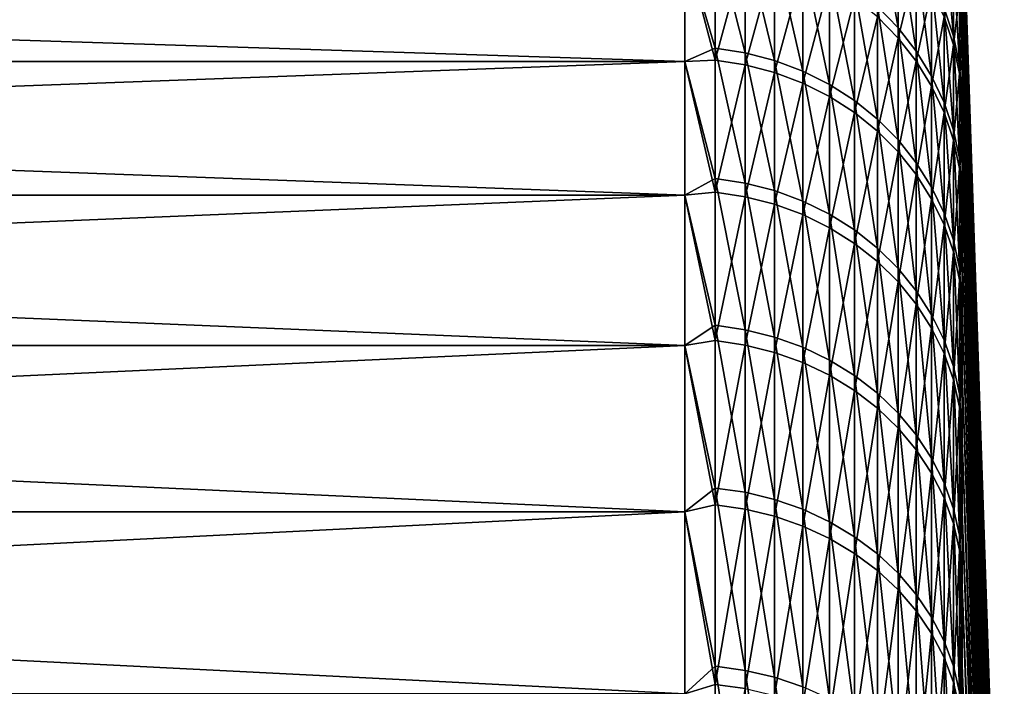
# Model space of a CAD drawing. Header units: metres. Extents: x -2 to 85, y -75 to 75.
# Tile 186 of 230: x 81.33 to 84.88, y 19.64 to 22.04. Entities that reach past the tile are written whole.
import ezdxf

# ---------------------------------------------------------------- set-up
doc = ezdxf.new("R2010")
doc.units = ezdxf.units.M
doc.layers.add('solid_21204500', color=7, linetype='CONTINUOUS')

msp = doc.modelspace()

# ---------------------------------------------------------------- linework, layer by layer
at = {"layer": 'solid_21204500'}
for points in [[(84.726563, 22.537563), (84.878586, 18.045097), (84.878586, 18.020367, -0.944407)], [(84.726563, 22.529575, -0.599962), (84.726563, 22.537563), (84.878586, 18.020367, -0.944407)], [(84.726563, 22.516846, 0.966136), (84.878586, 18.045097), (84.726563, 22.537563)], [(84.726563, 22.505621, -1.199498), (84.726563, 22.529575, -0.599962), (84.878586, 18.020367, -0.944407)], [(84.878586, 18.020367, 0.944407), (84.878586, 18.045097), (84.726563, 22.516846, 0.966136)], [(84.878586, 18.020367, 0.944407), (84.726563, 22.516846, 0.966136), (84.726563, 22.454647, 1.93146)], [(84.726563, 22.505621, -1.199498), (84.878586, 18.020367, -0.944407), (84.878586, 17.946243, -1.886226)], [(84.726563, 22.465714, -1.798184), (84.726563, 22.505621, -1.199498), (84.878586, 17.946243, -1.886226)], [(84.726563, 22.409883, -2.395596), (84.726563, 22.465714, -1.798184), (84.878586, 17.946243, -1.886226)], [(84.878586, 17.946243, 1.886226), (84.726563, 22.454647, 1.93146), (84.726563, 22.351084, 2.893224)], [(84.878586, 17.946243, 1.886226), (84.878586, 18.020367, 0.944407), (84.726563, 22.454647, 1.93146)], [(84.496025, 22.008846, -7.144859), (84.421448, 22.085192, -7.169643), (84.421448, 22.429899, -6.004928)], [(84.496025, 22.352362, -5.98417), (84.496025, 22.008846, -7.144859), (84.421448, 22.429899, -6.004928)], [(84.726563, 22.409883, -2.395596), (84.878586, 17.946243, -1.886226), (84.878586, 17.822931, -2.822875)], [(84.726563, 22.338169, -2.99131), (84.726563, 22.409883, -2.395596), (84.878586, 17.822931, -2.822875)], [(83.836571, 22.345995, -7.254309), (83.836571, 21.936069, -8.412928), (83.727272, 22.307852, -7.389841)], [(83.944664, 21.919333, -8.406508), (83.836571, 21.936069, -8.412928), (83.836571, 22.345995, -7.254309)], [(83.944664, 22.328945, -7.248775), (83.944664, 21.919333, -8.406508), (83.836571, 22.345995, -7.254309)], [(84.050148, 21.891655, -8.395894), (83.944664, 21.919333, -8.406508), (83.944664, 22.328945, -7.248775)], [(84.050148, 22.300751, -7.239622), (84.050148, 21.891655, -8.395894), (83.944664, 22.328945, -7.248775)], [(84.561386, 21.9252, -7.117704), (84.496025, 22.008846, -7.144859), (84.496025, 22.352362, -5.98417)], [(84.561386, 22.267408, -5.961426), (84.561386, 21.9252, -7.117704), (84.496025, 22.352362, -5.98417)], [(84.694832, 21.978615, -5.88411), (84.661385, 22.079405, -5.911094), (84.661385, 22.358305, -4.748404)], [(84.694832, 22.256241, -4.726727), (84.694832, 21.978615, -5.88411), (84.661385, 22.358305, -4.748404)], [(84.878586, 17.822931, 2.822875), (84.726563, 22.351084, 2.893224), (84.726563, 22.206347, 3.84966)], [(84.878586, 17.822931, 2.822875), (84.878586, 17.946243, 1.886226), (84.726563, 22.351084, 2.893224)], [(84.726563, 22.250622, -3.584903), (84.726563, 22.338169, -2.99131), (84.878586, 17.822931, -2.822875)], [(83.727272, 21.887257, -8.555583), (70.650002, 21.887257, -8.555583), (70.650002, 22.307852, -7.389841)], [(83.727272, 22.307852, -7.389841), (83.727272, 21.887257, -8.555583), (70.650002, 22.307852, -7.389841)], [(83.727272, 22.307852, 7.389841), (70.650002, 22.307852, 7.389841), (70.650002, 21.887257, 8.555583)], [(83.727272, 21.887257, 8.555583), (83.727272, 22.307852, 7.389841), (70.650002, 21.887257, 8.555583)], [(83.836571, 21.892567, 8.525493), (83.836571, 22.308437, 7.368995), (83.727272, 22.307852, 7.389841)], [(83.836571, 21.892567, 8.525493), (83.727272, 22.307852, 7.389841), (83.727272, 21.887257, 8.555583)], [(83.836571, 21.936069, -8.412928), (83.727272, 21.887257, -8.555583), (83.727272, 22.307852, -7.389841)], [(83.944664, 22.291418, 7.363373), (83.836571, 22.308437, 7.368995), (83.836571, 21.892567, 8.525493)], [(83.944664, 21.875864, 8.518988), (83.944664, 22.291418, 7.363373), (83.836571, 21.892567, 8.525493)], [(84.050148, 22.263269, 7.354075), (83.944664, 22.291418, 7.363373), (83.944664, 21.875864, 8.518988)], [(84.151756, 21.853369, -8.38121), (84.050148, 21.891655, -8.395894), (84.050148, 22.300751, -7.239622)], [(84.151756, 22.261749, -7.22696), (84.151756, 21.853369, -8.38121), (84.050148, 22.300751, -7.239622)], [(84.496025, 21.971857, 7.257814), (84.496025, 22.321329, 6.098905), (84.421448, 22.048075, 7.282991)], [(84.561386, 22.236492, 6.075725), (84.496025, 22.321329, 6.098905), (84.496025, 21.971857, 7.257814)], [(84.717514, 22.30662, 3.867043), (84.716476, 22.128023, 4.818417), (84.726563, 22.021524, 4.795226)], [(84.717514, 22.30662, 3.867043), (84.726563, 22.021524, 4.795226), (84.726563, 22.206347, 3.84966)], [(84.050148, 21.84824, 8.508231), (84.050148, 22.263269, 7.354075), (83.944664, 21.875864, 8.518988)], [(84.151756, 22.224333, 7.341213), (84.050148, 22.263269, 7.354075), (84.050148, 21.84824, 8.508231)], [(84.248268, 21.804932, -8.362634), (84.151756, 21.853369, -8.38121), (84.151756, 22.261749, -7.22696)], [(84.248268, 22.212406, -7.210942), (84.248268, 21.804932, -8.362634), (84.151756, 22.261749, -7.22696)], [(84.616722, 21.835251, -7.088504), (84.561386, 21.9252, -7.117704), (84.561386, 22.267408, -5.961426)], [(84.616722, 22.176056, -5.93697), (84.616722, 21.835251, -7.088504), (84.561386, 22.267408, -5.961426)], [(84.716667, 21.874893, -5.856342), (84.694832, 21.978615, -5.88411), (84.694832, 22.256241, -4.726727)], [(84.716667, 22.151211, -4.704421), (84.716667, 21.874893, -5.856342), (84.694832, 22.256241, -4.726727)], [(84.151756, 21.81003, 8.493351), (84.151756, 22.224333, 7.341213), (84.050148, 21.84824, 8.508231)], [(84.248268, 22.175074, 7.324942), (84.151756, 22.224333, 7.341213), (84.151756, 21.81003, 8.493351)], [(84.561386, 21.88835, 7.23023), (84.561386, 22.236492, 6.075725), (84.496025, 21.971857, 7.257814)], [(84.616722, 22.145269, 6.0508), (84.561386, 22.236492, 6.075725), (84.561386, 21.88835, 7.23023)], [(84.694832, 21.948101, 5.996927), (84.694527, 22.232807, 4.841233), (84.661385, 22.048752, 6.024428)], [(84.716476, 22.128023, 4.818417), (84.694527, 22.232807, 4.841233), (84.694832, 21.948101, 5.996927)], [(84.726563, 22.250622, -3.584903), (84.878586, 17.822931, -2.822875), (84.878586, 17.650768, -3.751787)], [(84.726563, 22.147305, -4.175956), (84.726563, 22.250622, -3.584903), (84.878586, 17.650768, -3.751787)], [(84.338524, 21.746927, -8.340388), (84.248268, 21.804932, -8.362634), (84.248268, 22.212406, -7.210942)], [(84.338524, 22.153318, -7.19176), (84.338524, 21.746927, -8.340388), (84.248268, 22.212406, -7.210942)], [(84.878586, 17.650768, 3.751787), (84.726563, 22.206347, 3.84966), (84.726563, 22.021524, 4.795226)], [(84.878586, 17.650768, 3.751787), (84.878586, 17.822931, 2.822875), (84.726563, 22.206347, 3.84966)], [(84.248268, 21.761688, 8.474525), (84.248268, 22.175074, 7.324942), (84.151756, 21.81003, 8.493351)], [(84.338524, 22.116085, 7.305457), (84.248268, 22.175074, 7.324942), (84.248268, 21.761688, 8.474525)], [(84.421448, 21.680052, -8.314739), (84.338524, 21.746927, -8.340388), (84.338524, 22.153318, -7.19176)], [(84.421448, 22.085192, -7.169643), (84.421448, 21.680052, -8.314739), (84.338524, 22.153318, -7.19176)], [(84.661385, 21.740086, -7.05761), (84.616722, 21.835251, -7.088504), (84.616722, 22.176056, -5.93697)], [(84.661385, 22.079405, -5.911094), (84.661385, 21.740086, -7.05761), (84.616722, 22.176056, -5.93697)], [(84.716667, 22.151211, -4.704421), (84.726563, 22.147305, -4.175956), (84.726563, 22.02829, -4.764049)], [(84.716667, 22.151211, -4.704421), (84.726563, 22.02829, -4.764049), (84.726563, 21.893661, -5.348765)], [(84.716667, 22.151211, -4.704421), (84.726563, 21.893661, -5.348765), (84.716667, 21.874893, -5.856342)], [(84.338524, 21.7038, 8.451982), (84.338524, 22.116085, 7.305457), (84.248268, 21.761688, 8.474525)], [(84.421448, 22.048075, 7.282991), (84.338524, 22.116085, 7.305457), (84.338524, 21.7038, 8.451982)], [(84.616722, 21.798553, 7.200568), (84.616722, 22.145269, 6.0508), (84.561386, 21.88835, 7.23023)], [(84.661385, 22.048752, 6.024428), (84.616722, 22.145269, 6.0508), (84.616722, 21.798553, 7.200568)], [(84.716667, 21.844522, 5.968626), (84.716476, 22.128023, 4.818417), (84.694832, 21.948101, 5.996927)], [(84.716667, 21.844522, 5.968626), (84.726563, 22.021524, 4.795226), (84.716476, 22.128023, 4.818417)], [(84.726563, 22.02829, -4.764049), (84.726563, 22.147305, -4.175956), (84.878586, 17.650768, -3.751787)], [(84.496025, 21.605106, -8.285996), (84.421448, 21.680052, -8.314739), (84.421448, 22.085192, -7.169643)], [(84.496025, 22.008846, -7.144859), (84.496025, 21.605106, -8.285996), (84.421448, 22.085192, -7.169643)], [(84.694832, 21.640842, -7.025392), (84.661385, 21.740086, -7.05761), (84.661385, 22.079405, -5.911094)], [(84.694832, 21.978615, -5.88411), (84.694832, 21.640842, -7.025392), (84.661385, 22.079405, -5.911094)], [(84.421448, 21.637056, 8.42599), (84.421448, 22.048075, 7.282991), (84.338524, 21.7038, 8.451982)], [(84.496025, 21.971857, 7.257814), (84.421448, 22.048075, 7.282991), (84.421448, 21.637056, 8.42599)], [(84.661385, 21.703547, 7.169186), (84.661385, 22.048752, 6.024428), (84.616722, 21.798553, 7.200568)], [(84.694832, 21.948101, 5.996927), (84.661385, 22.048752, 6.024428), (84.661385, 21.703547, 7.169186)], [(84.561386, 21.522993, -8.254504), (84.496025, 21.605106, -8.285996), (84.496025, 22.008846, -7.144859)], [(84.561386, 21.9252, -7.117704), (84.561386, 21.522993, -8.254504), (84.496025, 22.008846, -7.144859)], [(84.716667, 21.844522, 5.968626), (84.726563, 21.886139, 5.379469), (84.726563, 22.021524, 4.795226)], [(84.726563, 22.02829, -4.764049), (84.878586, 17.650768, -3.751787), (84.878586, 17.430225, -4.670415)], [(84.726563, 21.893661, -5.348765), (84.726563, 22.02829, -4.764049), (84.878586, 17.430225, -4.670415)], [(84.878586, 17.650768, 3.751787), (84.726563, 22.021524, 4.795226), (84.726563, 21.886139, 5.379469)], [(84.496025, 21.56226, 8.396863), (84.496025, 21.971857, 7.257814), (84.421448, 21.637056, 8.42599)], [(84.561386, 21.88835, 7.23023), (84.496025, 21.971857, 7.257814), (84.496025, 21.56226, 8.396863)], [(84.716667, 21.538715, -6.992238), (84.694832, 21.640842, -7.025392), (84.694832, 21.978615, -5.88411)], [(84.716667, 21.874893, -5.856342), (84.716667, 21.538715, -6.992238), (84.694832, 21.978615, -5.88411)], [(83.836571, 21.936069, -8.412928), (83.836571, 21.466116, -9.548524), (83.727272, 21.887257, -8.555583)], [(83.944664, 21.449739, -9.541239), (83.836571, 21.466116, -9.548524), (83.836571, 21.936069, -8.412928)], [(83.944664, 21.919333, -8.406508), (83.944664, 21.449739, -9.541239), (83.836571, 21.936069, -8.412928)], [(84.694832, 21.604471, 7.136458), (84.694832, 21.948101, 5.996927), (84.661385, 21.703547, 7.169186)], [(84.716667, 21.844522, 5.968626), (84.694832, 21.948101, 5.996927), (84.694832, 21.604471, 7.136458)], [(84.050148, 21.422655, -9.529191), (83.944664, 21.449739, -9.541239), (83.944664, 21.919333, -8.406508)], [(84.050148, 21.891655, -8.395894), (84.050148, 21.422655, -9.529191), (83.944664, 21.919333, -8.406508)], [(84.616722, 21.434696, -8.22064), (84.561386, 21.522993, -8.254504), (84.561386, 21.9252, -7.117704)], [(84.616722, 21.835251, -7.088504), (84.616722, 21.434696, -8.22064), (84.561386, 21.9252, -7.117704)], [(83.727272, 21.40579, -9.697531), (70.650002, 21.40579, -9.697531), (70.650002, 21.887257, -8.555583)], [(83.727272, 21.887257, -8.555583), (83.727272, 21.40579, -9.697531), (70.650002, 21.887257, -8.555583)], [(83.727272, 21.887257, 8.555583), (70.650002, 21.887257, 8.555583), (70.650002, 21.40579, 9.697531)], [(83.727272, 21.40579, 9.697531), (83.727272, 21.887257, 8.555583), (70.650002, 21.40579, 9.697531)], [(83.836571, 21.416786, 9.65866), (83.836571, 21.892567, 8.525493), (83.727272, 21.887257, 8.555583)], [(83.836571, 21.416786, 9.65866), (83.727272, 21.887257, 8.555583), (83.727272, 21.40579, 9.697531)], [(83.836571, 21.466116, -9.548524), (83.727272, 21.40579, -9.697531), (83.727272, 21.887257, -8.555583)], [(83.944664, 21.875864, 8.518988), (83.836571, 21.892567, 8.525493), (83.836571, 21.416786, 9.65866)], [(83.944664, 21.400446, 9.651291), (83.944664, 21.875864, 8.518988), (83.836571, 21.416786, 9.65866)], [(84.050148, 21.84824, 8.508231), (83.944664, 21.875864, 8.518988), (83.944664, 21.400446, 9.651291)], [(84.151756, 21.385187, -9.512526), (84.050148, 21.422655, -9.529191), (84.050148, 21.891655, -8.395894)], [(84.151756, 21.853369, -8.38121), (84.151756, 21.385187, -9.512526), (84.050148, 21.891655, -8.395894)], [(84.561386, 21.480309, 8.364949), (84.561386, 21.88835, 7.23023), (84.496025, 21.56226, 8.396863)], [(84.616722, 21.798553, 7.200568), (84.561386, 21.88835, 7.23023), (84.561386, 21.480309, 8.364949)], [(84.716667, 21.874893, -5.856342), (84.726563, 21.893661, -5.348765), (84.726563, 21.743517, -5.92969)], [(84.716667, 21.844522, 5.968626), (84.726563, 21.735254, 5.959904), (84.726563, 21.886139, 5.379469)], [(84.716667, 21.874893, -5.856342), (84.726563, 21.743517, -5.92969), (84.726563, 21.577959, -6.506413)], [(84.716667, 21.874893, -5.856342), (84.726563, 21.577959, -6.506413), (84.716667, 21.538715, -6.992238)], [(84.726563, 21.743517, -5.92969), (84.726563, 21.893661, -5.348765), (84.878586, 17.430225, -4.670415)], [(84.878586, 17.430225, 4.670415), (84.726563, 21.886139, 5.379469), (84.726563, 21.735254, 5.959904)], [(84.878586, 17.430225, 4.670415), (84.878586, 17.650768, 3.751787), (84.726563, 21.886139, 5.379469)], [(84.050148, 21.373425, 9.639104), (84.050148, 21.84824, 8.508231), (83.944664, 21.400446, 9.651291)], [(84.151756, 21.81003, 8.493351), (84.050148, 21.84824, 8.508231), (84.050148, 21.373425, 9.639104)], [(84.248268, 21.33779, -9.491442), (84.151756, 21.385187, -9.512526), (84.151756, 21.853369, -8.38121)], [(84.248268, 21.804932, -8.362634), (84.248268, 21.33779, -9.491442), (84.151756, 21.853369, -8.38121)], [(84.661385, 21.341274, -8.184812), (84.616722, 21.434696, -8.22064), (84.616722, 21.835251, -7.088504)], [(84.661385, 21.740086, -7.05761), (84.661385, 21.341274, -8.184812), (84.616722, 21.835251, -7.088504)], [(84.716667, 21.502516, 7.10278), (84.716667, 21.844522, 5.968626), (84.694832, 21.604471, 7.136458)], [(84.716667, 21.502516, 7.10278), (84.726563, 21.735254, 5.959904), (84.716667, 21.844522, 5.968626)], [(84.151756, 21.336044, 9.622246), (84.151756, 21.81003, 8.493351), (84.050148, 21.373425, 9.639104)], [(84.248268, 21.761688, 8.474525), (84.151756, 21.81003, 8.493351), (84.151756, 21.336044, 9.622246)], [(84.338524, 21.281027, -9.466193), (84.248268, 21.33779, -9.491442), (84.248268, 21.804932, -8.362634)], [(84.338524, 21.746927, -8.340388), (84.338524, 21.281027, -9.466193), (84.248268, 21.804932, -8.362634)], [(84.616722, 21.392187, 8.330632), (84.616722, 21.798553, 7.200568), (84.561386, 21.480309, 8.364949)], [(84.661385, 21.703547, 7.169186), (84.616722, 21.798553, 7.200568), (84.616722, 21.392187, 8.330632)], [(84.248268, 21.288754, 9.600919), (84.248268, 21.761688, 8.474525), (84.151756, 21.336044, 9.622246)], [(84.338524, 21.7038, 8.451982), (84.248268, 21.761688, 8.474525), (84.248268, 21.288754, 9.600919)], [(84.421448, 21.215584, -9.437082), (84.338524, 21.281027, -9.466193), (84.338524, 21.746927, -8.340388)], [(84.421448, 21.680052, -8.314739), (84.421448, 21.215584, -9.437082), (84.338524, 21.746927, -8.340388)], [(84.694832, 21.243853, -8.147449), (84.661385, 21.341274, -8.184812), (84.661385, 21.740086, -7.05761)], [(84.694832, 21.640842, -7.025392), (84.694832, 21.243853, -8.147449), (84.661385, 21.740086, -7.05761)], [(84.716667, 21.502516, 7.10278), (84.726563, 21.568979, 6.536118), (84.726563, 21.735254, 5.959904)], [(84.726563, 21.743517, -5.92969), (84.878586, 17.430225, -4.670415), (84.878586, 17.161907, -5.576241)], [(84.726563, 21.577959, -6.506413), (84.726563, 21.743517, -5.92969), (84.878586, 17.161907, -5.576241)], [(84.878586, 17.430225, 4.670415), (84.726563, 21.735254, 5.959904), (84.726563, 21.568979, 6.536118)], [(84.338524, 21.232122, 9.575379), (84.338524, 21.7038, 8.451982), (84.248268, 21.288754, 9.600919)], [(84.421448, 21.637056, 8.42599), (84.338524, 21.7038, 8.451982), (84.338524, 21.232122, 9.575379)], [(84.661385, 21.298952, 8.294325), (84.661385, 21.703547, 7.169186), (84.616722, 21.392187, 8.330632)], [(84.694832, 21.604471, 7.136458), (84.661385, 21.703547, 7.169186), (84.661385, 21.298952, 8.294325)], [(84.496025, 21.142244, -9.40446), (84.421448, 21.215584, -9.437082), (84.421448, 21.680052, -8.314739)], [(84.496025, 21.605106, -8.285996), (84.496025, 21.142244, -9.40446), (84.421448, 21.680052, -8.314739)], [(84.421448, 21.16683, 9.545933), (84.421448, 21.637056, 8.42599), (84.338524, 21.232122, 9.575379)], [(84.496025, 21.56226, 8.396863), (84.421448, 21.637056, 8.42599), (84.421448, 21.16683, 9.545933)], [(84.716667, 21.1436, -8.108999), (84.694832, 21.243853, -8.147449), (84.694832, 21.640842, -7.025392)], [(84.716667, 21.538715, -6.992238), (84.716667, 21.1436, -8.108999), (84.694832, 21.640842, -7.025392)], [(84.561386, 21.06189, -9.368716), (84.496025, 21.142244, -9.40446), (84.496025, 21.605106, -8.285996)], [(84.561386, 21.522993, -8.254504), (84.561386, 21.06189, -9.368716), (84.496025, 21.605106, -8.285996)], [(84.694832, 21.201723, 8.256461), (84.694832, 21.604471, 7.136458), (84.661385, 21.298952, 8.294325)], [(84.716667, 21.502516, 7.10278), (84.694832, 21.604471, 7.136458), (84.694832, 21.201723, 8.256461)], [(84.496025, 21.093658, 9.512934), (84.496025, 21.56226, 8.396863), (84.421448, 21.16683, 9.545933)], [(84.561386, 21.480309, 8.364949), (84.496025, 21.56226, 8.396863), (84.496025, 21.093658, 9.512934)], [(84.716667, 21.538715, -6.992238), (84.726563, 21.577959, -6.506413), (84.726563, 21.397108, -7.078524)], [(84.716667, 21.502516, 7.10278), (84.726563, 21.387432, 7.107704), (84.726563, 21.568979, 6.536118)], [(84.726563, 21.397108, -7.078524), (84.726563, 21.577959, -6.506413), (84.878586, 17.161907, -5.576241)], [(84.878586, 17.161907, 5.576241), (84.726563, 21.568979, 6.536118), (84.726563, 21.387432, 7.107704)], [(84.878586, 17.161907, 5.576241), (84.878586, 17.430225, 4.670415), (84.726563, 21.568979, 6.536118)], [(84.616722, 20.975485, -9.330282), (84.561386, 21.06189, -9.368716), (84.561386, 21.522993, -8.254504)], [(84.616722, 21.434696, -8.22064), (84.616722, 20.975485, -9.330282), (84.561386, 21.522993, -8.254504)], [(84.716667, 21.538715, -6.992238), (84.726563, 21.397108, -7.078524), (84.726563, 21.201092, -7.645617)], [(84.716667, 21.538715, -6.992238), (84.726563, 21.201092, -7.645617), (84.716667, 21.1436, -8.108999)], [(84.561386, 21.013489, 9.476779), (84.561386, 21.480309, 8.364949), (84.496025, 21.093658, 9.512934)], [(84.616722, 21.392187, 8.330632), (84.561386, 21.480309, 8.364949), (84.561386, 21.013489, 9.476779)], [(84.716667, 21.101669, 8.217498), (84.716667, 21.502516, 7.10278), (84.694832, 21.201723, 8.256461)], [(84.716667, 21.101669, 8.217498), (84.726563, 21.387432, 7.107704), (84.716667, 21.502516, 7.10278)], [(83.836571, 21.466116, -9.548524), (83.836571, 20.937424, -10.657991), (83.727272, 21.40579, -9.697531)], [(83.944664, 20.921448, -10.64986), (83.836571, 20.937424, -10.657991), (83.836571, 21.466116, -9.548524)], [(83.944664, 21.449739, -9.541239), (83.944664, 20.921448, -10.64986), (83.836571, 21.466116, -9.548524)], [(84.050148, 20.895031, -10.636413), (83.944664, 20.921448, -10.64986), (83.944664, 21.449739, -9.541239)], [(84.050148, 21.422655, -9.529191), (84.050148, 20.895031, -10.636413), (83.944664, 21.449739, -9.541239)], [(83.727272, 20.864794, -10.81251), (70.650002, 20.864794, -10.81251), (70.650002, 21.40579, -9.697531)], [(83.727272, 21.40579, -9.697531), (83.727272, 20.864794, -10.81251), (70.650002, 21.40579, -9.697531)], [(83.727272, 21.40579, 9.697531), (70.650002, 21.40579, 9.697531), (70.650002, 20.864794, 10.81251)], [(83.727272, 20.864794, 10.81251), (83.727272, 21.40579, 9.697531), (70.650002, 20.864794, 10.81251)], [(83.836571, 20.882401, 10.765397), (83.836571, 21.416786, 9.65866), (83.727272, 21.40579, 9.697531)], [(83.836571, 20.882401, 10.765397), (83.727272, 21.40579, 9.697531), (83.727272, 20.864794, 10.81251)], [(83.836571, 20.937424, -10.657991), (83.727272, 20.864794, -10.81251), (83.727272, 21.40579, -9.697531)], [(83.944664, 21.400446, 9.651291), (83.836571, 21.416786, 9.65866), (83.836571, 20.882401, 10.765397)], [(84.151756, 20.858488, -10.61781), (84.050148, 20.895031, -10.636413), (84.050148, 21.422655, -9.529191)], [(84.151756, 21.385187, -9.512526), (84.151756, 20.858488, -10.61781), (84.050148, 21.422655, -9.529191)], [(84.661385, 20.884066, -9.289618), (84.616722, 20.975485, -9.330282), (84.616722, 21.434696, -8.22064)], [(84.661385, 21.341274, -8.184812), (84.661385, 20.884066, -9.289618), (84.616722, 21.434696, -8.22064)], [(83.944664, 20.866468, 10.757184), (83.944664, 21.400446, 9.651291), (83.836571, 20.882401, 10.765397)], [(84.050148, 21.373425, 9.639104), (83.944664, 21.400446, 9.651291), (83.944664, 20.866468, 10.757184)], [(84.050148, 20.84012, 10.743601), (84.050148, 21.373425, 9.639104), (83.944664, 20.866468, 10.757184)], [(84.151756, 21.336044, 9.622246), (84.050148, 21.373425, 9.639104), (84.050148, 20.84012, 10.743601)], [(84.248268, 20.812256, -10.594276), (84.151756, 20.858488, -10.61781), (84.151756, 21.385187, -9.512526)], [(84.248268, 21.33779, -9.491442), (84.248268, 20.812256, -10.594276), (84.151756, 21.385187, -9.512526)], [(84.616722, 20.927282, 9.437901), (84.616722, 21.392187, 8.330632), (84.561386, 21.013489, 9.476779)], [(84.661385, 21.298952, 8.294325), (84.616722, 21.392187, 8.330632), (84.616722, 20.927282, 9.437901)], [(84.716667, 21.101669, 8.217498), (84.726563, 21.190741, 7.674257), (84.726563, 21.387432, 7.107704)], [(84.726563, 21.397108, -7.078524), (84.878586, 17.161907, -5.576241), (84.878586, 16.84655, -6.466784)], [(84.726563, 21.201092, -7.645617), (84.726563, 21.397108, -7.078524), (84.878586, 16.84655, -6.466784)], [(84.878586, 17.161907, 5.576241), (84.726563, 21.387432, 7.107704), (84.726563, 21.190741, 7.674257)], [(84.151756, 20.803673, 10.724811), (84.151756, 21.336044, 9.622246), (84.050148, 20.84012, 10.743601)], [(84.248268, 21.288754, 9.600919), (84.151756, 21.336044, 9.622246), (84.151756, 20.803673, 10.724811)], [(84.338524, 20.756893, -10.566094), (84.248268, 20.812256, -10.594276), (84.248268, 21.33779, -9.491442)], [(84.338524, 21.281027, -9.466193), (84.338524, 20.756893, -10.566094), (84.248268, 21.33779, -9.491442)], [(84.694832, 20.788731, -9.247211), (84.661385, 20.884066, -9.289618), (84.661385, 21.341274, -8.184812)], [(84.694832, 21.243853, -8.147449), (84.694832, 20.788731, -9.247211), (84.661385, 21.341274, -8.184812)], [(84.661385, 20.836073, 9.396767), (84.661385, 21.298952, 8.294325), (84.616722, 20.927282, 9.437901)], [(84.694832, 21.201723, 8.256461), (84.661385, 21.298952, 8.294325), (84.661385, 20.836073, 9.396767)], [(84.248268, 20.757563, 10.70104), (84.248268, 21.288754, 9.600919), (84.151756, 20.803673, 10.724811)], [(84.338524, 21.232122, 9.575379), (84.248268, 21.288754, 9.600919), (84.248268, 20.757563, 10.70104)], [(84.421448, 20.69306, -10.533602), (84.338524, 20.756893, -10.566094), (84.338524, 21.281027, -9.466193)], [(84.421448, 21.215584, -9.437082), (84.421448, 20.69306, -10.533602), (84.338524, 21.281027, -9.466193)], [(84.338524, 20.702345, 10.672574), (84.338524, 21.232122, 9.575379), (84.248268, 20.757563, 10.70104)], [(84.421448, 21.16683, 9.545933), (84.338524, 21.232122, 9.575379), (84.338524, 20.702345, 10.672574)], [(84.716667, 20.690624, -9.203571), (84.694832, 20.788731, -9.247211), (84.694832, 21.243853, -8.147449)], [(84.716667, 21.1436, -8.108999), (84.716667, 20.690624, -9.203571), (84.694832, 21.243853, -8.147449)], [(84.496025, 20.621527, -10.497189), (84.421448, 20.69306, -10.533602), (84.421448, 21.215584, -9.437082)], [(84.496025, 21.142244, -9.40446), (84.496025, 20.621527, -10.497189), (84.421448, 21.215584, -9.437082)], [(84.694832, 20.740957, 9.353871), (84.694832, 21.201723, 8.256461), (84.661385, 20.836073, 9.396767)], [(84.716667, 21.101669, 8.217498), (84.694832, 21.201723, 8.256461), (84.694832, 20.740957, 9.353871)], [(84.716667, 21.1436, -8.108999), (84.726563, 21.201092, -7.645617), (84.726563, 20.990047, -8.207292)], [(84.716667, 21.101669, 8.217498), (84.726563, 20.979044, 8.235375), (84.726563, 21.190741, 7.674257)], [(84.726563, 20.990047, -8.207292), (84.726563, 21.201092, -7.645617), (84.878586, 16.84655, -6.466784)], [(84.878586, 16.84655, 6.466784), (84.726563, 21.190741, 7.674257), (84.726563, 20.979044, 8.235375)], [(84.878586, 16.84655, 6.466784), (84.878586, 17.161907, 5.576241), (84.726563, 21.190741, 7.674257)], [(84.421448, 20.638681, 10.639753), (84.421448, 21.16683, 9.545933), (84.338524, 20.702345, 10.672574)], [(84.496025, 21.093658, 9.512934), (84.421448, 21.16683, 9.545933), (84.421448, 20.638681, 10.639753)], [(84.561386, 20.543152, -10.457292), (84.496025, 20.621527, -10.497189), (84.496025, 21.142244, -9.40446)], [(84.561386, 21.06189, -9.368716), (84.561386, 20.543152, -10.457292), (84.496025, 21.142244, -9.40446)], [(84.716667, 21.1436, -8.108999), (84.726563, 20.990047, -8.207292), (84.726563, 20.764126, -8.763149)], [(84.716667, 21.1436, -8.108999), (84.726563, 20.764126, -8.763149), (84.716667, 20.690624, -9.203571)], [(84.496025, 20.567337, 10.602973), (84.496025, 21.093658, 9.512934), (84.421448, 20.638681, 10.639753)], [(84.561386, 21.013489, 9.476779), (84.496025, 21.093658, 9.512934), (84.496025, 20.567337, 10.602973)], [(84.716667, 20.643078, 9.309729), (84.716667, 21.101669, 8.217498), (84.694832, 20.740957, 9.353871)], [(84.716667, 20.643078, 9.309729), (84.726563, 20.979044, 8.235375), (84.716667, 21.101669, 8.217498)], [(84.616722, 20.458874, -10.414392), (84.561386, 20.543152, -10.457292), (84.561386, 21.06189, -9.368716)], [(84.616722, 20.975485, -9.330282), (84.616722, 20.458874, -10.414392), (84.561386, 21.06189, -9.368716)], [(84.561386, 20.489166, 10.562675), (84.561386, 21.013489, 9.476779), (84.496025, 20.567337, 10.602973)], [(84.616722, 20.927282, 9.437901), (84.561386, 21.013489, 9.476779), (84.561386, 20.489166, 10.562675)], [(84.716667, 20.643078, 9.309729), (84.726563, 20.752493, 8.790664), (84.726563, 20.979044, 8.235375)], [(84.726563, 20.990047, -8.207292), (84.878586, 16.84655, -6.466784), (84.878586, 16.485016, -7.339602)], [(84.726563, 20.764126, -8.763149), (84.726563, 20.990047, -8.207292), (84.878586, 16.485016, -7.339602)], [(84.878586, 16.84655, 6.466784), (84.726563, 20.979044, 8.235375), (84.726563, 20.752493, 8.790664)], [(84.661385, 20.369707, -10.369001), (84.616722, 20.458874, -10.414392), (84.616722, 20.975485, -9.330282)], [(84.661385, 20.884066, -9.289618), (84.661385, 20.369707, -10.369001), (84.616722, 20.975485, -9.330282)], [(83.836571, 20.937424, -10.657991), (83.836571, 20.351435, -11.738295), (83.727272, 20.864794, -10.81251)], [(83.944664, 20.335909, -11.729339), (83.836571, 20.351435, -11.738295), (83.836571, 20.937424, -10.657991)], [(83.944664, 20.921448, -10.64986), (83.944664, 20.335909, -11.729339), (83.836571, 20.937424, -10.657991)], [(84.050148, 20.31023, -11.714528), (83.944664, 20.335909, -11.729339), (83.944664, 20.921448, -10.64986)], [(84.050148, 20.895031, -10.636413), (84.050148, 20.31023, -11.714528), (83.944664, 20.921448, -10.64986)], [(84.616722, 20.405111, 10.519342), (84.616722, 20.927282, 9.437901), (84.561386, 20.489166, 10.562675)], [(84.661385, 20.836073, 9.396767), (84.616722, 20.927282, 9.437901), (84.616722, 20.405111, 10.519342)], [(83.836571, 20.290873, 11.842675), (83.836571, 20.882401, 10.765397), (83.727272, 20.864794, 10.81251)], [(83.944664, 20.866468, 10.757184), (83.836571, 20.882401, 10.765397), (83.836571, 20.290873, 11.842675)], [(84.151756, 20.27471, -11.69404), (84.050148, 20.31023, -11.714528), (84.050148, 20.895031, -10.636413)], [(84.151756, 20.858488, -10.61781), (84.151756, 20.27471, -11.69404), (84.050148, 20.895031, -10.636413)], [(84.694832, 20.27672, -10.321668), (84.661385, 20.369707, -10.369001), (84.661385, 20.884066, -9.289618)], [(84.694832, 20.788731, -9.247211), (84.694832, 20.27672, -10.321668), (84.661385, 20.884066, -9.289618)], [(83.727272, 20.26577, -11.897418), (70.650002, 20.26577, -11.897418), (70.650002, 20.864794, -10.81251)], [(83.727272, 20.864794, -10.81251), (83.727272, 20.26577, -11.897418), (70.650002, 20.864794, -10.81251)], [(83.727272, 20.864794, 10.81251), (70.650002, 20.864794, 10.81251), (70.650002, 20.26577, 11.897418)], [(83.727272, 20.26577, 11.897418), (83.727272, 20.864794, 10.81251), (70.650002, 20.26577, 11.897418)], [(83.836571, 20.290873, 11.842675), (83.727272, 20.864794, 10.81251), (83.727272, 20.26577, 11.897418)], [(83.836571, 20.351435, -11.738295), (83.727272, 20.26577, -11.897418), (83.727272, 20.864794, -10.81251)], [(83.944664, 20.275391, 11.83364), (83.944664, 20.866468, 10.757184), (83.836571, 20.290873, 11.842675)], [(84.050148, 20.84012, 10.743601), (83.944664, 20.866468, 10.757184), (83.944664, 20.275391, 11.83364)], [(84.050148, 20.24979, 11.818698), (84.050148, 20.84012, 10.743601), (83.944664, 20.275391, 11.83364)], [(84.151756, 20.803673, 10.724811), (84.050148, 20.84012, 10.743601), (84.050148, 20.24979, 11.818698)], [(84.248268, 20.229771, -11.668121), (84.151756, 20.27471, -11.69404), (84.151756, 20.858488, -10.61781)], [(84.248268, 20.812256, -10.594276), (84.248268, 20.229771, -11.668121), (84.151756, 20.858488, -10.61781)], [(84.661385, 20.316177, 10.473495), (84.661385, 20.836073, 9.396767), (84.616722, 20.405111, 10.519342)], [(84.694832, 20.740957, 9.353871), (84.661385, 20.836073, 9.396767), (84.661385, 20.316177, 10.473495)], [(84.151756, 20.214375, 11.798028), (84.151756, 20.803673, 10.724811), (84.050148, 20.24979, 11.818698)], [(84.248268, 20.757563, 10.70104), (84.151756, 20.803673, 10.724811), (84.151756, 20.214375, 11.798028)], [(84.338524, 20.175957, -11.637082), (84.248268, 20.229771, -11.668121), (84.248268, 20.812256, -10.594276)], [(84.338524, 20.756893, -10.566094), (84.338524, 20.175957, -11.637082), (84.248268, 20.812256, -10.594276)], [(84.716667, 20.181032, -10.272958), (84.694832, 20.27672, -10.321668), (84.694832, 20.788731, -9.247211)], [(84.716667, 20.690624, -9.203571), (84.716667, 20.181032, -10.272958), (84.694832, 20.788731, -9.247211)], [(84.716667, 20.690624, -9.203571), (84.726563, 20.764126, -8.763149), (84.726563, 20.523489, -9.312796)], [(84.726563, 20.523489, -9.312796), (84.726563, 20.764126, -8.763149), (84.878586, 16.485016, -7.339602)], [(84.248268, 20.169571, 11.771878), (84.248268, 20.757563, 10.70104), (84.151756, 20.214375, 11.798028)], [(84.338524, 20.702345, 10.672574), (84.248268, 20.757563, 10.70104), (84.248268, 20.169571, 11.771878)], [(84.421448, 20.113913, -11.601295), (84.338524, 20.175957, -11.637082), (84.338524, 20.756893, -10.566094)], [(84.421448, 20.69306, -10.533602), (84.421448, 20.113913, -11.601295), (84.338524, 20.756893, -10.566094)], [(84.694832, 20.223436, 10.425684), (84.694832, 20.740957, 9.353871), (84.661385, 20.316177, 10.473495)], [(84.716667, 20.643078, 9.309729), (84.694832, 20.740957, 9.353871), (84.694832, 20.223436, 10.425684)], [(84.716667, 20.643078, 9.309729), (84.726563, 20.511248, 9.339726), (84.726563, 20.752493, 8.790664)], [(84.878586, 16.485016, 7.339602), (84.726563, 20.752493, 8.790664), (84.726563, 20.511248, 9.339726)], [(84.878586, 16.485016, 7.339602), (84.878586, 16.84655, 6.466784), (84.726563, 20.752493, 8.790664)], [(84.338524, 20.115917, 11.740563), (84.338524, 20.702345, 10.672574), (84.248268, 20.169571, 11.771878)], [(84.421448, 20.638681, 10.639753), (84.338524, 20.702345, 10.672574), (84.338524, 20.115917, 11.740563)], [(84.496025, 20.04438, -11.561192), (84.421448, 20.113913, -11.601295), (84.421448, 20.69306, -10.533602)], [(84.496025, 20.621527, -10.497189), (84.496025, 20.04438, -11.561192), (84.421448, 20.69306, -10.533602)], [(84.716667, 20.690624, -9.203571), (84.726563, 20.523489, -9.312796), (84.726563, 20.268303, -9.855841)], [(84.716667, 20.690624, -9.203571), (84.726563, 20.268303, -9.855841), (84.716667, 20.181032, -10.272958)], [(84.421448, 20.054056, 11.704459), (84.421448, 20.638681, 10.639753), (84.338524, 20.115917, 11.740563)], [(84.496025, 20.567337, 10.602973), (84.421448, 20.638681, 10.639753), (84.421448, 20.054056, 11.704459)], [(84.716667, 20.127998, 10.376483), (84.716667, 20.643078, 9.309729), (84.694832, 20.223436, 10.425684)], [(84.716667, 20.127998, 10.376483), (84.726563, 20.511248, 9.339726), (84.716667, 20.643078, 9.309729)], [(84.561386, 19.968199, -11.517251), (84.496025, 20.04438, -11.561192), (84.496025, 20.621527, -10.497189)], [(84.561386, 20.543152, -10.457292), (84.561386, 19.968199, -11.517251), (84.496025, 20.621527, -10.497189)], [(84.496025, 19.984732, 11.663999), (84.496025, 20.567337, 10.602973), (84.421448, 20.054056, 11.704459)], [(84.561386, 20.489166, 10.562675), (84.496025, 20.567337, 10.602973), (84.496025, 19.984732, 11.663999)], [(84.616722, 19.88628, -11.470002), (84.561386, 19.968199, -11.517251), (84.561386, 20.543152, -10.457292)], [(84.616722, 20.458874, -10.414392), (84.616722, 19.88628, -11.470002), (84.561386, 20.543152, -10.457292)], [(84.726563, 20.523489, -9.312796), (84.878586, 16.485016, -7.339602), (84.878586, 16.078299, -8.192303)], [(84.726563, 20.268303, -9.855841), (84.726563, 20.523489, -9.312796), (84.878586, 16.078299, -8.192303)], [(84.561386, 19.908777, 11.619667), (84.561386, 20.489166, 10.562675), (84.496025, 19.984732, 11.663999)], [(84.616722, 20.405111, 10.519342), (84.561386, 20.489166, 10.562675), (84.561386, 19.908777, 11.619667)], [(84.716667, 20.127998, 10.376483), (84.726563, 20.255476, 9.882175), (84.726563, 20.511248, 9.339726)], [(84.878586, 16.485016, 7.339602), (84.726563, 20.511248, 9.339726), (84.726563, 20.255476, 9.882175)], [(84.661385, 19.799608, -11.420012), (84.616722, 19.88628, -11.470002), (84.616722, 20.458874, -10.414392)], [(84.661385, 20.369707, -10.369001), (84.661385, 19.799608, -11.420012), (84.616722, 20.458874, -10.414392)], [(84.616722, 19.827101, 11.571998), (84.616722, 20.405111, 10.519342), (84.561386, 19.908777, 11.619667)], [(84.661385, 20.316177, 10.473495), (84.616722, 20.405111, 10.519342), (84.616722, 19.827101, 11.571998)], [(83.836571, 20.351435, -11.738295), (83.836571, 19.709757, -12.786475), (83.727272, 20.26577, -11.897418)], [(83.944664, 19.694719, -12.77672), (83.836571, 19.709757, -12.786475), (83.836571, 20.351435, -11.738295)], [(83.944664, 20.335909, -11.729339), (83.944664, 19.694719, -12.77672), (83.836571, 20.351435, -11.738295)], [(84.694832, 19.709225, -11.36788), (84.661385, 19.799608, -11.420012), (84.661385, 20.369707, -10.369001)], [(84.694832, 20.27672, -10.321668), (84.694832, 19.709225, -11.36788), (84.661385, 20.369707, -10.369001)], [(84.050148, 19.669851, -12.760587), (83.944664, 19.694719, -12.77672), (83.944664, 20.335909, -11.729339)], [(84.050148, 20.31023, -11.714528), (84.050148, 19.669851, -12.760587), (83.944664, 20.335909, -11.729339)], [(84.151756, 19.63545, -12.73827), (84.050148, 19.669851, -12.760587), (84.050148, 20.31023, -11.714528)], [(84.151756, 20.27471, -11.69404), (84.151756, 19.63545, -12.73827), (84.050148, 20.31023, -11.714528)], [(84.661385, 19.740688, 11.521563), (84.661385, 20.316177, 10.473495), (84.616722, 19.827101, 11.571998)], [(84.694832, 20.223436, 10.425684), (84.661385, 20.316177, 10.473495), (84.661385, 19.740688, 11.521563)], [(83.836571, 19.643818, 12.887547), (83.836571, 20.290873, 11.842675), (83.727272, 20.26577, 11.897418)], [(83.944664, 20.275391, 11.83364), (83.836571, 20.290873, 11.842675), (83.836571, 19.643818, 12.887547)], [(83.944664, 19.628832, 12.877714), (83.944664, 20.275391, 11.83364), (83.836571, 19.643818, 12.887547)], [(84.050148, 20.24979, 11.818698), (83.944664, 20.275391, 11.83364), (83.944664, 19.628832, 12.877714)], [(84.248268, 19.591928, -12.710036), (84.151756, 19.63545, -12.73827), (84.151756, 20.27471, -11.69404)], [(84.248268, 20.229771, -11.668121), (84.248268, 19.591928, -12.710036), (84.151756, 20.27471, -11.69404)], [(84.716667, 19.616213, -11.314233), (84.694832, 19.709225, -11.36788), (84.694832, 20.27672, -10.321668)], [(84.716667, 20.181032, -10.272958), (84.716667, 19.616213, -11.314233), (84.694832, 20.27672, -10.321668)], [(84.716667, 20.181032, -10.272958), (84.726563, 20.268303, -9.855841), (84.726563, 19.998753, -10.391901)], [(84.726563, 19.998753, -10.391901), (84.726563, 20.268303, -9.855841), (84.878586, 16.078299, -8.192303)], [(83.727272, 19.610386, -12.949238), (70.650002, 19.610386, -12.949238), (70.650002, 20.26577, -11.897418)], [(83.727272, 20.26577, -11.897418), (83.727272, 19.610386, -12.949238), (70.650002, 20.26577, -11.897418)], [(83.727272, 20.26577, 11.897418), (70.650002, 20.26577, 11.897418), (70.650002, 19.610386, 12.949238)], [(83.727272, 19.610386, 12.949238), (83.727272, 20.26577, 11.897418), (70.650002, 19.610386, 12.949238)], [(83.836571, 19.643818, 12.887547), (83.727272, 20.26577, 11.897418), (83.727272, 19.610386, 12.949238)], [(83.836571, 19.709757, -12.786475), (83.727272, 19.610386, -12.949238), (83.727272, 20.26577, -11.897418)], [(84.050148, 19.604046, 12.861454), (84.050148, 20.24979, 11.818698), (83.944664, 19.628832, 12.877714)], [(84.151756, 20.214375, 11.798028), (84.050148, 20.24979, 11.818698), (84.050148, 19.604046, 12.861454)], [(84.716667, 20.127998, 10.376483), (84.726563, 19.985363, 10.417628), (84.726563, 20.255476, 9.882175)], [(84.878586, 16.078299, 8.192303), (84.726563, 20.255476, 9.882175), (84.726563, 19.985363, 10.417628)], [(84.878586, 16.078299, 8.192303), (84.878586, 16.485016, 7.339602), (84.726563, 20.255476, 9.882175)], [(84.151756, 19.569759, 12.83896), (84.151756, 20.214375, 11.798028), (84.050148, 19.604046, 12.861454)], [(84.248268, 20.169571, 11.771878), (84.151756, 20.214375, 11.798028), (84.151756, 19.569759, 12.83896)], [(84.338524, 19.539812, -12.676226), (84.248268, 19.591928, -12.710036), (84.248268, 20.229771, -11.668121)], [(84.338524, 20.175957, -11.637082), (84.338524, 19.539812, -12.676226), (84.248268, 20.229771, -11.668121)], [(84.694832, 19.650574, 11.468967), (84.694832, 20.223436, 10.425684), (84.661385, 19.740688, 11.521563)], [(84.716667, 20.127998, 10.376483), (84.694832, 20.223436, 10.425684), (84.694832, 19.650574, 11.468967)], [(84.248268, 19.526384, 12.810503), (84.248268, 20.169571, 11.771878), (84.151756, 19.569759, 12.83896)], [(84.338524, 20.115917, 11.740563), (84.248268, 20.169571, 11.771878), (84.248268, 19.526384, 12.810503)], [(84.421448, 19.479723, -12.637243), (84.338524, 19.539812, -12.676226), (84.338524, 20.175957, -11.637082)], [(84.421448, 20.113913, -11.601295), (84.421448, 19.479723, -12.637243), (84.338524, 20.175957, -11.637082)], [(84.716667, 20.181032, -10.272958), (84.726563, 19.998753, -10.391901), (84.726563, 19.715029, -10.920595)], [(84.716667, 20.181032, -10.272958), (84.726563, 19.715029, -10.920595), (84.716667, 19.616213, -11.314233)], [(84.716667, 19.557838, 11.414844), (84.716667, 20.127998, 10.376483), (84.694832, 19.650574, 11.468967)], [(84.716667, 19.557838, 11.414844), (84.726563, 19.985363, 10.417628), (84.716667, 20.127998, 10.376483)], [(84.338524, 19.474442, 12.776425), (84.338524, 20.115917, 11.740563), (84.248268, 19.526384, 12.810503)], [(84.421448, 20.054056, 11.704459), (84.338524, 20.115917, 11.740563), (84.338524, 19.474442, 12.776425)], [(84.496025, 19.412384, -12.593558), (84.421448, 19.479723, -12.637243), (84.421448, 20.113913, -11.601295)], [(84.496025, 20.04438, -11.561192), (84.496025, 19.412384, -12.593558), (84.421448, 20.113913, -11.601295)], [(84.421448, 19.414555, 12.737136), (84.421448, 20.054056, 11.704459), (84.338524, 19.474442, 12.776425)], [(84.496025, 19.984732, 11.663999), (84.421448, 20.054056, 11.704459), (84.421448, 19.414555, 12.737136)], [(84.561386, 19.338604, -12.545694), (84.496025, 19.412384, -12.593558), (84.496025, 20.04438, -11.561192)], [(84.561386, 19.968199, -11.517251), (84.561386, 19.338604, -12.545694), (84.496025, 20.04438, -11.561192)], [(84.496025, 19.347441, 12.693105), (84.496025, 19.984732, 11.663999), (84.421448, 19.414555, 12.737136)], [(84.561386, 19.908777, 11.619667), (84.496025, 19.984732, 11.663999), (84.496025, 19.347441, 12.693105)], [(84.716667, 19.557838, 11.414844), (84.726563, 19.701099, 10.945704), (84.726563, 19.985363, 10.417628)], [(84.726563, 19.998753, -10.391901), (84.878586, 16.078299, -8.192303), (84.878586, 15.627512, -9.022549)], [(84.726563, 19.715029, -10.920595), (84.726563, 19.998753, -10.391901), (84.878586, 15.627512, -9.022549)], [(84.878586, 16.078299, 8.192303), (84.726563, 19.985363, 10.417628), (84.726563, 19.701099, 10.945704)], [(84.616722, 19.259268, -12.494226), (84.561386, 19.338604, -12.545694), (84.561386, 19.968199, -11.517251)], [(84.616722, 19.88628, -11.470002), (84.616722, 19.259268, -12.494226), (84.561386, 19.968199, -11.517251)], [(84.561386, 19.273907, 12.644862), (84.561386, 19.908777, 11.619667), (84.496025, 19.347441, 12.693105)], [(84.616722, 19.827101, 11.571998), (84.561386, 19.908777, 11.619667), (84.561386, 19.273907, 12.644862)], [(84.661385, 19.175329, -12.439772), (84.616722, 19.259268, -12.494226), (84.616722, 19.88628, -11.470002)], [(84.661385, 19.799608, -11.420012), (84.661385, 19.175329, -12.439772), (84.616722, 19.88628, -11.470002)], [(84.616722, 19.194838, 12.592988), (84.616722, 19.827101, 11.571998), (84.561386, 19.273907, 12.644862)], [(84.661385, 19.740688, 11.521563), (84.616722, 19.827101, 11.571998), (84.616722, 19.194838, 12.592988)], [(84.694832, 19.087795, -12.382985), (84.661385, 19.175329, -12.439772), (84.661385, 19.799608, -11.420012)], [(84.694832, 19.709225, -11.36788), (84.694832, 19.087795, -12.382985), (84.661385, 19.799608, -11.420012)], [(84.661385, 19.111179, 12.538103), (84.661385, 19.740688, 11.521563), (84.616722, 19.194838, 12.592988)], [(84.694832, 19.650574, 11.468967), (84.661385, 19.740688, 11.521563), (84.661385, 19.111179, 12.538103)], [(83.836571, 19.709757, -12.786475), (83.836571, 19.014143, -13.799667), (83.727272, 19.610386, -12.949238)], [(83.944664, 18.999636, -13.789139), (83.836571, 19.014143, -13.799667), (83.836571, 19.709757, -12.786475)], [(83.944664, 19.694719, -12.77672), (83.944664, 18.999636, -13.789139), (83.836571, 19.709757, -12.786475)], [(84.716667, 18.997717, -12.324548), (84.694832, 19.087795, -12.382985), (84.694832, 19.709225, -11.36788)], [(84.716667, 19.616213, -11.314233), (84.716667, 18.997717, -12.324548), (84.694832, 19.709225, -11.36788)], [(84.716667, 19.616213, -11.314233), (84.726563, 19.715029, -10.920595), (84.726563, 19.41733, -11.441549)], [(84.716667, 19.557838, 11.414844), (84.726563, 19.402885, 11.466028), (84.726563, 19.701099, 10.945704)], [(84.726563, 19.41733, -11.441549), (84.726563, 19.715029, -10.920595), (84.878586, 15.627512, -9.022549)], [(84.878586, 15.627512, 9.022549), (84.726563, 19.701099, 10.945704), (84.726563, 19.402885, 11.466028)], [(84.878586, 15.627512, 9.022549), (84.878586, 16.078299, 8.192303), (84.726563, 19.701099, 10.945704)], [(84.050148, 18.975645, -13.771728), (83.944664, 18.999636, -13.789139), (83.944664, 19.694719, -12.77672)], [(84.050148, 19.669851, -12.760587), (84.050148, 18.975645, -13.771728), (83.944664, 19.694719, -12.77672)], [(84.151756, 18.942459, -13.747642), (84.050148, 18.975645, -13.771728), (84.050148, 19.669851, -12.760587)], [(84.151756, 19.63545, -12.73827), (84.151756, 18.942459, -13.747642), (84.050148, 19.669851, -12.760587)], [(83.836571, 18.94301, 13.897152), (83.836571, 19.643818, 12.887547), (83.727272, 19.610386, 12.949238)], [(83.944664, 19.628832, 12.877714), (83.836571, 19.643818, 12.887547), (83.836571, 18.94301, 13.897152)], [(84.694832, 19.023937, 12.480867), (84.694832, 19.650574, 11.468967), (84.661385, 19.111179, 12.538103)], [(84.716667, 19.557838, 11.414844), (84.694832, 19.650574, 11.468967), (84.694832, 19.023937, 12.480867)]]:
    msp.add_3dface(points, dxfattribs=at)

doc.saveas('drawing.dxf')
